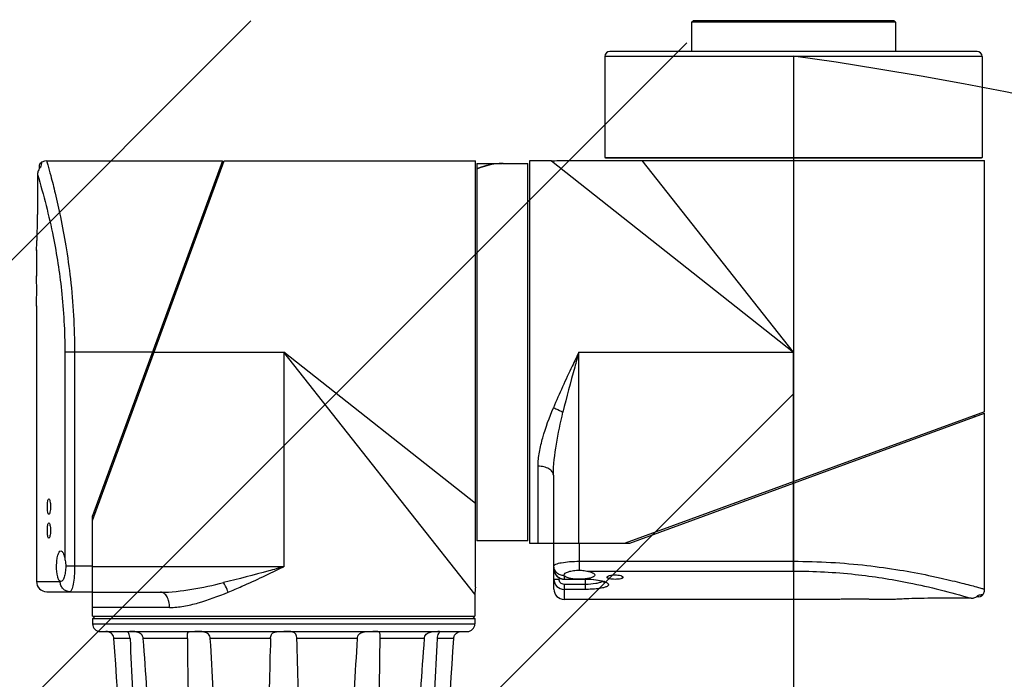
# Model space of a CAD drawing. Header units: millimetres. Extents: x 28 to 5852, y 59 to 4130.
# Tile 14 of 29: x 1646 to 1839, y 2036 to 2165. Entities that reach past the tile are written whole.
import ezdxf

# ---------------------------------------------------------------- set-up
doc = ezdxf.new("R2010")
doc.units = ezdxf.units.MM
for name, color, linetype in [('ARM2_ABL165', 7, 'Continuous'), ('COVER_S_PBL155', 7, 'Continuous'), ('COVER_S_PBL163', 7, 'Continuous'), ('FLANGE_E_PBL167', 7, 'Continuous'), ('FLANGE_J5_PBL166', 7, 'Continuous'), ('HOLDER_S_PBL164', 7, 'Continuous'), ('HOLDER_S_PBL176', 7, 'Continuous'), ('MODULE_S_ABL154', 7, 'Continuous'), ('MODULE_S_ABL162', 7, 'Continuous'), ('new_view_15_VBL148', 7, 'Continuous'), ('RING_S_PBL183', 7, 'Continuous')]:
    doc.layers.add(name, color=color, linetype=linetype)

# ---------------------------------------------------------------- blocks, each defined once
blk = doc.blocks.new('COVER_S_PBL155', base_point=(658.51, 1603.25))
at = {"layer": 'COVER_S_PBL155', "color": 7}
for p, q in [((640.76, 1644.36), (640.76, 1643.88)), ((642.26, 1645.49), (676.76, 1645.49)), ((676.76, 1645.5), (651.26, 1575.89)), ((640.46, 1642.82), (640.46, 1634.99)), ((640.26, 1628.03), (640.26, 1627.99)), ((640.26, 1627.99), (640.26, 1622.99)), ((640.26, 1622.99), (640.26, 1622.9)), ((640.26, 1617.09), (640.26, 1616.99)), ((640.26, 1617.09), (640.26, 1616.99)), ((640.26, 1616.99), (640.26, 1562.99)), ((651.26, 1564.49), (651.26, 1575.89)), ((645.03, 1562.99), (644.97, 1563)), ((642.26, 1560.99), (651.26, 1560.99))]:
    blk.add_line(p, q, dxfattribs=at)
at = {"layer": 'COVER_S_PBL155', "color": 2}
for p, q in [((645.82, 1607.99), (645.82, 1567.49)), ((663.02, 1607.99), (645.82, 1607.99)), ((647.73, 1607.99), (647.73, 1565.99)), ((651.26, 1565.99), (645.99, 1565.99)), ((640.26, 1562.99), (644.9, 1562.99))]:
    blk.add_line(p, q, dxfattribs=at)
at = {"layer": 'COVER_S_PBL155', "color": 7}
for points in [[(641.26, 1645.23), (641.15, 1645.15), (640.94, 1644.94), (640.81, 1644.66), (640.76, 1644.36)], [(642.26, 1645.49), (641.85, 1645.45), (641.31, 1645.26), (641.26, 1645.23)]]:
    blk.add_lwpolyline(points, dxfattribs=at)
for centre, radius, start, end in [((642.45, 1642.86), 1.98, 134.2954, 137.9221), ((520.26, 1619.99), 120.04, 0.0002, 1.4323), ((642.26, 1562.99), 2, 180, 270)]:
    blk.add_arc(centre, radius, start, end, dxfattribs=at)
at = {"layer": 'COVER_S_PBL155', "color": 2}
for centre, radius, start, end in [((644.9, 1563.24), 0.248, 270.0743, 275.0645), ((646.96, 1562.99), 2.06, 180.0001, 180.4701)]:
    blk.add_arc(centre, radius, start, end, dxfattribs=at)
at = {"layer": 'COVER_S_PBL155', "color": 7}
for points in [[(640.99, 1644.19), (640.83, 1644.01), (640.7, 1643.81), (640.61, 1643.59)], [(640.61, 1643.59), (640.52, 1643.35), (640.46, 1643.08), (640.46, 1642.82)]]:
    blk.add_open_spline(points, degree=3, dxfattribs=at)
at = {"layer": 'COVER_S_PBL155', "color": 2}
for points, knots in [([(641.26, 1645.23), (641.26, 1645.22), (641.26, 1645.2), (641.24, 1645.16), (641.23, 1645.09), (641.21, 1644.99), (641.18, 1644.86), (641.14, 1644.62), (641.1, 1644.42), (641.07, 1644.28)], [0, 0, 0, 0, 0.015535, 0.060115, 0.134208, 0.239266, 0.376721, 0.547586, 1, 1, 1, 1]), ([(642.26, 1645.49), (642.33, 1645.25), (642.59, 1644.29), (643.18, 1642.19), (644.03, 1638.77), (645.06, 1634.19), (646.09, 1628.61), (647.32, 1619.79), (647.73, 1612.8), (647.73, 1607.99)], [0, 0, 0, 0, 0.019885, 0.07841, 0.172471, 0.297679, 0.448936, 0.620664, 1, 1, 1, 1]), ([(640.46, 1642.82), (641.67, 1638.81), (643.58, 1631.3), (645.4, 1619.64), (645.82, 1612.04), (645.82, 1607.99)], [0, 0, 0, 0, 0.355025, 0.6571, 1, 1, 1, 1]), ([(647.73, 1565.99), (647.73, 1565.35), (647.68, 1564.16), (647.51, 1562.62), (647.27, 1561.6), (647.04, 1561.12), (646.89, 1560.99), (646.82, 1560.99)], [0, 0, 0, 0, 0.370978, 0.685645, 0.900141, 0.962847, 1, 1, 1, 1]), ([(646.82, 1560.99), (646.57, 1560.99), (646.07, 1561.1), (645.43, 1561.54), (645.01, 1562.2), (644.9, 1562.72), (644.9, 1562.98)], [0, 0, 0, 0, 0.245447, 0.493519, 0.745386, 1, 1, 1, 1])]:
    blk.add_open_spline(points, degree=3, knots=knots, dxfattribs=at)
at = {"layer": 'COVER_S_PBL155', "color": 7}
for points, knots in [([(640.26, 1627.99), (640.24, 1627.82), (640.31, 1628.76), (640.32, 1629.17), (640.39, 1630.58), (640.44, 1632.42), (640.46, 1634.1), (640.46, 1634.99)], [0, 0, 0, 0, 0.076215, 0.168696, 0.293087, 0.617447, 1, 1, 1, 1]), ([(640.26, 1616.99), (640.27, 1617.07), (640.26, 1617.36), (640.29, 1617.98), (640.29, 1618.9), (640.3, 1619.61), (640.3, 1619.99)], [0, 0, 0, 0, 0.076144, 0.29291, 0.617307, 1, 1, 1, 1]), ([(642.39, 1577.69), (642.39, 1577.89), (642.4, 1578.24), (642.46, 1578.72), (642.52, 1579.02), (642.63, 1579.19), (642.68, 1579.19)], [0, 0, 0, 0, 0.369755, 0.68321, 0.897619, 1, 1, 1, 1]), ([(642.68, 1579.19), (642.74, 1579.19), (642.85, 1579.02), (642.92, 1578.72), (642.99, 1578.24), (643, 1577.89), (643, 1577.69)], [0, 0, 0, 0, 0.103383, 0.31819, 0.631085, 1, 1, 1, 1]), ([(642.68, 1576.19), (642.63, 1576.19), (642.52, 1576.37), (642.46, 1576.67), (642.4, 1577.15), (642.39, 1577.5), (642.39, 1577.69)], [0, 0, 0, 0, 0.102382, 0.31679, 0.630245, 1, 1, 1, 1]), ([(643, 1577.69), (643, 1577.5), (642.99, 1577.15), (642.92, 1576.67), (642.85, 1576.37), (642.74, 1576.19), (642.68, 1576.19)], [0, 0, 0, 0, 0.368913, 0.681808, 0.896616, 1, 1, 1, 1]), ([(642.39, 1572.99), (642.39, 1573.19), (642.4, 1573.54), (642.46, 1574.02), (642.52, 1574.32), (642.63, 1574.49), (642.68, 1574.49)], [0, 0, 0, 0, 0.369755, 0.68321, 0.897619, 1, 1, 1, 1]), ([(642.68, 1574.49), (642.74, 1574.49), (642.85, 1574.32), (642.92, 1574.02), (642.99, 1573.54), (643, 1573.19), (643, 1572.99)], [0, 0, 0, 0, 0.103383, 0.31819, 0.631085, 1, 1, 1, 1]), ([(642.68, 1571.49), (642.63, 1571.49), (642.52, 1571.67), (642.46, 1571.97), (642.4, 1572.45), (642.39, 1572.8), (642.39, 1572.99)], [0, 0, 0, 0, 0.102382, 0.31679, 0.630245, 1, 1, 1, 1]), ([(643, 1572.99), (643, 1572.8), (642.99, 1572.45), (642.92, 1571.97), (642.85, 1571.67), (642.74, 1571.49), (642.68, 1571.49)], [0, 0, 0, 0, 0.368913, 0.681808, 0.896616, 1, 1, 1, 1]), ([(644.2, 1565.99), (644.2, 1566.38), (644.24, 1567.11), (644.37, 1567.95), (644.55, 1568.48), (644.7, 1568.8), (644.9, 1568.99), (645.03, 1568.99)], [0, 0, 0, 0, 0.360277, 0.66585, 0.785509, 0.879751, 1, 1, 1, 1]), ([(645.03, 1568.99), (645.23, 1568.99), (645.5, 1568.61), (645.69, 1568.09), (645.78, 1567.7), (645.82, 1567.49)], [0, 0, 0, 0, 0.338756, 0.6312, 1, 1, 1, 1]), ([(645.82, 1567.49), (645.84, 1567.37), (645.93, 1566.88), (645.99, 1566.38), (645.99, 1565.99)], [0, 0, 0, 0, 0.235411, 1, 1, 1, 1]), ([(644.97, 1563), (644.83, 1563.04), (644.58, 1563.36), (644.28, 1564.36), (644.2, 1565.3), (644.2, 1565.99)], [0, 0, 0, 0, 0.129193, 0.348262, 1, 1, 1, 1]), ([(645.99, 1565.99), (645.99, 1565.6), (645.94, 1564.88), (645.77, 1564.04), (645.56, 1563.5), (645.38, 1563.19), (645.17, 1562.99), (645.03, 1562.99)], [0, 0, 0, 0, 0.356905, 0.660298, 0.780317, 0.876063, 1, 1, 1, 1])]:
    blk.add_open_spline(points, degree=3, knots=knots, dxfattribs=at)
at = {"layer": 'COVER_S_PBL155', "color": 2}
blk.add_open_spline([(644.97, 1563), (644.95, 1563), (644.94, 1563), (644.92, 1563)], degree=3, dxfattribs=at)
blk = doc.blocks.new('HOLDER_S_PBL176', base_point=(688.81, 1600.84))
at = {"layer": 'HOLDER_S_PBL176', "color": 7}
for p, q in [((651.26, 1574.99), (677.06, 1645.49)), ((677.06, 1645.49), (726.36, 1645.49)), ((726.36, 1561.91), (726.36, 1645.49)), ((676.03, 1643.49), (676.33, 1643.49)), ((651.26, 1556.19), (651.26, 1574.99)), ((651.26, 1560.89), (664.59, 1560.89)), ((726.26, 1560.49), (726.26, 1556.19)), ((651.26, 1556.19), (726.26, 1556.19))]:
    blk.add_line(p, q, dxfattribs=at)
at = {"layer": 'HOLDER_S_PBL176', "color": 2}
for p, q in [((663.02, 1607.99), (688.76, 1607.99)), ((688.76, 1607.99), (688.76, 1565.89)), ((726.26, 1560.49), (688.76, 1607.99)), ((726.36, 1578.31), (688.76, 1607.99)), ((688.76, 1565.89), (651.26, 1565.89)), ((666.38, 1557.89), (651.26, 1557.9))]:
    blk.add_line(p, q, dxfattribs=at)
at = {"layer": 'HOLDER_S_PBL176', "color": 7}
blk.add_arc((736.27, 1560.49), 10.01, 171.8955, 179.9942, dxfattribs=at)
at = {"layer": 'HOLDER_S_PBL176', "color": 2}
for points, knots in [([(688.76, 1565.89), (687.78, 1565.62), (683.86, 1564.53), (679.93, 1563.47), (676.97, 1562.77)], [0, 0, 0, 0, 0.251279, 1, 1, 1, 1]), ([(677.84, 1560.89), (678.75, 1561.27), (682.43, 1562.85), (686.04, 1564.59), (688.76, 1565.89)], [0, 0, 0, 0, 0.245874, 1, 1, 1, 1]), ([(664.59, 1560.89), (666.64, 1560.89), (670.81, 1561.4), (674.89, 1562.28), (676.97, 1562.77)], [0, 0, 0, 0, 0.489936, 1, 1, 1, 1]), ([(677.84, 1560.89), (677.78, 1561.07), (677.54, 1561.71), (677.24, 1562.34), (676.97, 1562.77)], [0, 0, 0, 0, 0.263076, 1, 1, 1, 1]), ([(666.38, 1557.89), (666.38, 1558.28), (666.3, 1559.02), (665.94, 1559.99), (665.37, 1560.69), (664.83, 1560.89), (664.59, 1560.89)], [0, 0, 0, 0, 0.304409, 0.580241, 0.809815, 1, 1, 1, 1]), ([(666.38, 1557.89), (667.3, 1557.89), (669.2, 1558.1), (673.06, 1559.03), (675.92, 1560.11), (677.84, 1560.89)], [0, 0, 0, 0, 0.231676, 0.477405, 1, 1, 1, 1])]:
    blk.add_open_spline(points, degree=3, knots=knots, dxfattribs=at)
blk = doc.blocks.new('MODULE_S_ABL154', base_point=(683.31, 1600.85))
at = {"layer": 'COVER_S_PBL155'}
blk.add_blockref('COVER_S_PBL155', (658.51, 1603.25), dxfattribs=at)
at = {"layer": 'HOLDER_S_PBL176'}
blk.add_blockref('HOLDER_S_PBL176', (688.81, 1600.84), dxfattribs=at)
blk = doc.blocks.new('COVER_S_PBL163', base_point=(784.02, 1577.75))
at = {"layer": 'COVER_S_PBL163', "color": 7}
for p, q in [((756.66, 1570.49), (826.26, 1596)), ((826.26, 1561.49), (826.26, 1595.99)), ((741.76, 1561.49), (741.76, 1570.49)), ((745.26, 1570.49), (756.66, 1570.49)), ((743.77, 1564.2), (743.76, 1564.27)), ((743.76, 1563.44), (747.96, 1563.44)), ((797.76, 1559.49), (743.76, 1559.49)), ((797.76, 1559.49), (797.86, 1559.5)), ((803.66, 1559.5), (803.76, 1559.49)), ((803.67, 1559.5), (803.76, 1559.49)), ((808.76, 1559.49), (803.76, 1559.49)), ((808.76, 1559.49), (808.8, 1559.5)), ((823.59, 1559.7), (815.76, 1559.7)), ((825.13, 1559.99), (824.64, 1559.99))]:
    blk.add_line(p, q, dxfattribs=at)
at = {"layer": 'COVER_S_PBL163', "color": 2}
for p, q in [((788.76, 1565.05), (788.76, 1582.26)), ((746.76, 1565.23), (746.76, 1570.49)), ((746.76, 1566.96), (788.76, 1566.96)), ((748.25, 1565.05), (788.76, 1565.05)), ((741.76, 1563.45), (742.76, 1563.45)), ((742.76, 1563.73), (742.76, 1563.45)), ((743.76, 1564.14), (743.76, 1563.44)), ((743.76, 1563.48), (745.81, 1563.48)), ((747.71, 1563.48), (747.96, 1563.48)), ((747.96, 1561.45), (747.96, 1563.48)), ((743.76, 1562.43), (743.76, 1559.49)), ((747.96, 1562.43), (743.76, 1562.43)), ((747.96, 1561.45), (743.76, 1561.45))]:
    blk.add_line(p, q, dxfattribs=at)
at = {"layer": 'COVER_S_PBL163', "color": 7}
for points in [[(741.76, 1565.48), (741.78, 1565.17), (741.92, 1564.67), (742.18, 1564.23), (742.55, 1563.86), (742.99, 1563.6), (743.47, 1563.47), (743.76, 1563.44)], [(747.96, 1563.44), (748.69, 1563.43), (749.6, 1563.36), (750.4, 1563.24), (751.01, 1563.1), (751.4, 1562.98), (751.6, 1562.89), (751.63, 1562.87)], [(825.99, 1560.49), (826.02, 1560.55), (826.22, 1561.08), (826.26, 1561.49)], [(825.13, 1559.99), (825.43, 1560.04), (825.7, 1560.18), (825.92, 1560.39), (825.99, 1560.49)]]:
    blk.add_lwpolyline(points, dxfattribs=at)
at = {"layer": 'COVER_S_PBL163', "color": 2}
for centre, radius, start, end in [((743.76, 1565.48), 2, 179.9825, 269.9761), ((743.76, 1563.45), 2, 179.9957, 269.9925), ((743.76, 1566.19), 2.06, 269.5475, 269.9999), ((750.2, 1558.91), 4.33, 69.8881, 70.7773)]:
    blk.add_arc(centre, radius, start, end, dxfattribs=at)
at = {"layer": 'COVER_S_PBL163', "color": 7}
for centre, radius, start, end in [((743.76, 1561.49), 2, 180, 270), ((800.76, 1439.49), 120.04, 90.0002, 91.4323), ((823.63, 1561.69), 1.98, 312.078, 315.7043)]:
    blk.add_arc(centre, radius, start, end, dxfattribs=at)
at = {"layer": 'COVER_S_PBL163', "color": 2}
for points, knots in [([(741.76, 1566.06), (741.76, 1566.12), (741.88, 1566.28), (742.37, 1566.51), (743.38, 1566.74), (744.93, 1566.92), (746.12, 1566.96), (746.76, 1566.96)], [0, 0, 0, 0, 0.037151, 0.09985, 0.314351, 0.629026, 1, 1, 1, 1]), ([(788.76, 1566.96), (791.21, 1566.96), (796.02, 1566.82), (802.98, 1566.22), (809.37, 1565.33), (814.22, 1564.43), (817.65, 1563.69), (819.82, 1563.19), (821.71, 1562.72), (823.27, 1562.32), (824.53, 1561.98), (825.31, 1561.76), (825.85, 1561.61), (825.99, 1561.57), (826.32, 1561.47), (826.26, 1561.49)], [0, 0, 0, 0, 0.193425, 0.379421, 0.551117, 0.702351, 0.768536, 0.827548, 0.878764, 0.9216, 0.955533, 0.980118, 0.988792, 0.995012, 1, 1, 1, 1]), ([(743.74, 1564.14), (743.49, 1564.14), (742.97, 1564.24), (742.31, 1564.67), (741.86, 1565.3), (741.76, 1565.81), (741.76, 1566.06)], [0, 0, 0, 0, 0.254544, 0.506373, 0.754489, 1, 1, 1, 1]), ([(788.76, 1565.05), (792.8, 1565.05), (800.41, 1564.63), (812.06, 1562.81), (819.58, 1560.9), (823.59, 1559.7)], [0, 0, 0, 0, 0.3429, 0.644974, 1, 1, 1, 1]), ([(743.76, 1562.43), (743.5, 1562.43), (742.97, 1562.66), (742.76, 1563.19), (742.76, 1563.45)], [0, 0, 0, 0, 0.499592, 1, 1, 1, 1]), ([(747.96, 1563.48), (748.65, 1563.48), (749.89, 1563.4), (751.11, 1563.17), (751.62, 1562.99)], [0, 0, 0, 0, 0.560724, 1, 1, 1, 1]), ([(751.26, 1563.03), (751.12, 1562.91), (750.7, 1562.74), (749.59, 1562.49), (748.64, 1562.43), (747.96, 1562.43)], [0, 0, 0, 0, 0.163766, 0.396179, 1, 1, 1, 1]), ([(751.69, 1562.97), (751.87, 1562.9), (752.12, 1562.79), (752.37, 1562.59), (752.46, 1562.44), (752.46, 1562.29), (752.36, 1562.15), (752.19, 1562.03), (751.94, 1561.91), (751.63, 1561.81), (751.08, 1561.68), (750.26, 1561.56), (749.16, 1561.47), (748.37, 1561.45), (747.96, 1561.45)], [0, 0, 0, 0, 0.103332, 0.139101, 0.166272, 0.189678, 0.21663, 0.252267, 0.29861, 0.356127, 0.424582, 0.59087, 0.787364, 1, 1, 1, 1]), ([(825.04, 1560.31), (825.18, 1560.34), (825.38, 1560.37), (825.62, 1560.42), (825.76, 1560.45), (825.85, 1560.46), (825.93, 1560.49), (825.96, 1560.48), (825.99, 1560.5), (825.99, 1560.49)], [0, 0, 0, 0, 0.452428, 0.622623, 0.76004, 0.866147, 0.941344, 0.985823, 1, 1, 1, 1])]:
    blk.add_open_spline(points, degree=3, knots=knots, dxfattribs=at)
at = {"layer": 'COVER_S_PBL163', "color": 7}
for points, knots in [([(743.76, 1564.27), (743.76, 1564.4), (743.95, 1564.61), (744.27, 1564.79), (744.8, 1565), (745.64, 1565.18), (746.37, 1565.23), (746.76, 1565.23)], [0, 0, 0, 0, 0.123919, 0.219665, 0.339694, 0.64311, 1, 1, 1, 1]), ([(746.76, 1565.23), (746.89, 1565.23), (747.39, 1565.21), (747.89, 1565.12), (748.25, 1565.05)], [0, 0, 0, 0, 0.260756, 1, 1, 1, 1]), ([(748.25, 1565.05), (748.47, 1565.02), (748.85, 1564.92), (749.37, 1564.73), (749.76, 1564.46), (749.76, 1564.27)], [0, 0, 0, 0, 0.368796, 0.661229, 1, 1, 1, 1]), ([(745.81, 1563.48), (745.32, 1563.52), (744.68, 1563.62), (743.99, 1563.9), (743.79, 1564.1), (743.77, 1564.2)], [0, 0, 0, 0, 0.650706, 0.86335, 1, 1, 1, 1]), ([(746.76, 1563.45), (746.52, 1563.45), (746.2, 1563.45), (745.88, 1563.47), (745.81, 1563.48)], [0, 0, 0, 0, 0.755742, 1, 1, 1, 1]), ([(747.71, 1563.48), (747.64, 1563.47), (747.32, 1563.45), (747, 1563.45), (746.76, 1563.45)], [0, 0, 0, 0, 0.244258, 1, 1, 1, 1]), ([(749.76, 1564.27), (749.76, 1564.17), (749.65, 1564.01), (749.43, 1563.87), (749.08, 1563.71), (748.5, 1563.57), (747.99, 1563.5), (747.71, 1563.48)], [0, 0, 0, 0, 0.128667, 0.220665, 0.335399, 0.631183, 1, 1, 1, 1]), ([(752.19, 1563.84), (752.19, 1563.91), (752.35, 1564.06), (752.87, 1564.23), (753.38, 1564.29), (753.76, 1564.29)], [0, 0, 0, 0, 0.119084, 0.333763, 1, 1, 1, 1]), ([(753.76, 1563.42), (753.38, 1563.42), (752.94, 1563.44), (752.46, 1563.6), (752.29, 1563.67), (752.19, 1563.77), (752.19, 1563.84)], [0, 0, 0, 0, 0.6676, 0.787748, 0.882103, 1, 1, 1, 1]), ([(753.76, 1564.29), (754.14, 1564.29), (754.65, 1564.23), (755.17, 1564.06), (755.33, 1563.91), (755.33, 1563.84)], [0, 0, 0, 0, 0.666244, 0.880911, 1, 1, 1, 1]), ([(755.33, 1563.84), (755.33, 1563.77), (755.22, 1563.67), (755.06, 1563.6), (754.58, 1563.44), (754.14, 1563.42), (753.76, 1563.42)], [0, 0, 0, 0, 0.117889, 0.212245, 0.3324, 1, 1, 1, 1]), ([(803.76, 1559.49), (803.68, 1559.5), (803.39, 1559.5), (802.77, 1559.52), (801.85, 1559.53), (801.14, 1559.53), (800.76, 1559.53)], [0, 0, 0, 0, 0.076144, 0.29291, 0.617307, 1, 1, 1, 1]), ([(815.76, 1559.7), (814.87, 1559.7), (813.22, 1559.68), (811.06, 1559.62), (809.62, 1559.54), (808.94, 1559.51), (808.76, 1559.49)], [0, 0, 0, 0, 0.382551, 0.706911, 0.923785, 1, 1, 1, 1])]:
    blk.add_open_spline(points, degree=3, knots=knots, dxfattribs=at)
at = {"layer": 'COVER_S_PBL163', "color": 2}
blk.add_open_spline([(743.76, 1564.14), (743.76, 1564.16), (743.76, 1564.18), (743.77, 1564.2)], degree=3, dxfattribs=at)
at = {"layer": 'COVER_S_PBL163', "color": 7}
for points in [[(823.59, 1559.7), (823.85, 1559.7), (824.11, 1559.75), (824.35, 1559.85)], [(824.35, 1559.85), (824.57, 1559.94), (824.78, 1560.06), (824.95, 1560.22)]]:
    blk.add_open_spline(points, degree=3, dxfattribs=at)
blk = doc.blocks.new('HOLDER_S_PBL164', base_point=(781.61, 1608.04))
at = {"layer": 'HOLDER_S_PBL164', "color": 7}
for p, q in [((736.96, 1645.49), (736.96, 1570.49)), ((741.26, 1645.49), (736.96, 1645.49)), ((742.67, 1645.59), (826.26, 1645.59)), ((826.26, 1596.29), (826.26, 1645.59)), ((826.26, 1596.29), (755.76, 1570.49)), ((824.26, 1595.26), (824.26, 1595.56)), ((741.66, 1583.83), (741.66, 1570.49)), ((736.96, 1570.49), (755.76, 1570.49))]:
    blk.add_line(p, q, dxfattribs=at)
at = {"layer": 'HOLDER_S_PBL164', "color": 2}
for p, q in [((741.26, 1645.49), (788.76, 1607.99)), ((788.76, 1607.99), (759.08, 1645.59)), ((746.66, 1570.49), (746.66, 1607.99)), ((746.66, 1607.99), (788.76, 1607.99)), ((788.76, 1582.26), (788.76, 1607.99)), ((738.66, 1570.49), (738.66, 1585.62))]:
    blk.add_line(p, q, dxfattribs=at)
at = {"layer": 'HOLDER_S_PBL164', "color": 7}
blk.add_arc((741.26, 1655.51), 10.01, 270.0058, 278.1045, dxfattribs=at)
at = {"layer": 'HOLDER_S_PBL164', "color": 2}
for points, knots in [([(746.66, 1607.99), (746.22, 1607.08), (744.49, 1603.47), (742.8, 1599.84), (741.66, 1597.08)], [0, 0, 0, 0, 0.252891, 1, 1, 1, 1]), ([(746.66, 1607.99), (746.39, 1607.01), (745.3, 1603.09), (744.24, 1599.16), (743.53, 1596.2)], [0, 0, 0, 0, 0.251281, 1, 1, 1, 1]), ([(738.66, 1585.62), (738.66, 1586.54), (738.87, 1588.43), (739.8, 1592.29), (740.87, 1595.16), (741.66, 1597.08)], [0, 0, 0, 0, 0.231628, 0.477363, 1, 1, 1, 1]), ([(741.66, 1597.08), (741.83, 1597.02), (742.48, 1596.77), (743.1, 1596.47), (743.53, 1596.2)], [0, 0, 0, 0, 0.263071, 1, 1, 1, 1]), ([(741.66, 1583.83), (741.66, 1585.88), (742.16, 1590.05), (743.04, 1594.13), (743.53, 1596.2)], [0, 0, 0, 0, 0.489992, 1, 1, 1, 1]), ([(741.66, 1583.83), (741.66, 1584.07), (741.46, 1584.6), (740.75, 1585.17), (739.78, 1585.54), (739.05, 1585.62), (738.66, 1585.62)], [0, 0, 0, 0, 0.19013, 0.419649, 0.695512, 1, 1, 1, 1])]:
    blk.add_open_spline(points, degree=3, knots=knots, dxfattribs=at)
blk = doc.blocks.new('MODULE_S_ABL162', base_point=(781.62, 1602.54))
at = {"layer": 'COVER_S_PBL163'}
blk.add_blockref('COVER_S_PBL163', (784.02, 1577.75), dxfattribs=at)
at = {"layer": 'HOLDER_S_PBL164'}
blk.add_blockref('HOLDER_S_PBL164', (781.61, 1608.04), dxfattribs=at)
blk = doc.blocks.new('FLANGE_J5_PBL166', base_point=(688.76, 1533.69))
at = {"layer": 'FLANGE_J5_PBL166', "color": 7}
for p, q in [((651.76, 1556.19), (651.26, 1555.69)), ((651.26, 1555.69), (651.26, 1554.69)), ((726.26, 1555.69), (651.26, 1555.69)), ((725.76, 1556.19), (726.26, 1555.69)), ((726.26, 1555.69), (726.26, 1554.69)), ((652.76, 1553.19), (724.76, 1553.19)), ((658.15, 1511.49), (660.97, 1511.49)), ((663.52, 1511.49), (671.25, 1511.49)), ((675.66, 1511.43), (675.66, 1511.49)), ((675.66, 1511.49), (686.21, 1511.49)), ((691.31, 1511.49), (701.86, 1511.49)), ((701.86, 1511.49), (701.86, 1511.43)), ((706.27, 1511.49), (714, 1511.49)), ((716.55, 1511.49), (719.37, 1511.49))]:
    blk.add_line(p, q, dxfattribs=at)
at = {"layer": 'FLANGE_J5_PBL166', "color": 2}
for p, q in [((651.26, 1554.69), (726.26, 1554.69)), ((658.62, 1551.79), (655.45, 1551.79)), ((669.86, 1551.79), (661.21, 1551.79)), ((686.17, 1551.79), (674.35, 1551.79)), ((703.17, 1551.79), (691.35, 1551.79)), ((716.31, 1551.79), (707.66, 1551.79)), ((722.07, 1551.79), (718.9, 1551.79))]:
    blk.add_line(p, q, dxfattribs=at)
at = {"layer": 'FLANGE_J5_PBL166', "color": 7}
for centre, radius, start, end in [((652.76, 1554.69), 1.5, 180, 270), ((724.76, 1554.69), 1.5, 270, 360), ((-6575.34, 1048.55), 7248.28, 3.661962, 3.981237), ((1231.21, 1533.37), 545.35, 178.0641, 180.0746), ((146.55, 1533.38), 545.11, 359.925, 1.9364), ((7952.86, 1048.55), 7248.28, 176.018763, 176.338038), ((1294.2, 1532.21), 608.34, 179.9572, 181.95124), ((83.06, 1532.21), 608.6, 358.04918, 0.04235), ((601.11, 1452.96), 81.73, 45.4394, 45.7393), ((670.79, 1522.95), 15.09, 229.407, 231.1859), ((675.89, 1516.12), 6.56, 224.8983, 228.719), ((688.78, 1512.93), 2.95, 209.187, 216.1048), ((688.74, 1512.93), 2.95, 323.8947, 330.8129), ((703.91, 1511.43), 2.05, 179.9978, 181.0804), ((703.77, 1511.43), 1.91, 181.0238, 186.9887), ((701.63, 1516.12), 6.56, 311.2806, 315.1015), ((706.73, 1522.95), 15.09, 308.8139, 310.5929), ((776.41, 1452.96), 81.73, 134.2608, 134.5607)]:
    blk.add_arc(centre, radius, start, end, dxfattribs=at)
for points, knots in [([(655.45, 1551.79), (655.43, 1552.1), (655.24, 1552.55), (654.82, 1552.92), (654.51, 1553.08), (654.27, 1553.15), (654.12, 1553.18), (654.03, 1553.19), (653.96, 1553.19), (653.9, 1553.19), (653.88, 1553.2), (653.86, 1553.19), (653.86, 1553.19)], [0, 0, 0, 0, 0.398478, 0.576573, 0.726732, 0.845114, 0.892037, 0.930654, 0.960867, 0.982562, 0.995633, 1, 1, 1, 1]), ([(658.15, 1553.15), (658.15, 1553.19), (658.34, 1553.2), (658.44, 1553.19), (658.54, 1553.19)], [0, 0, 0, 0, 0.269402, 1, 1, 1, 1]), ([(658.62, 1551.79), (658.61, 1551.98), (658.56, 1552.32), (658.38, 1552.74), (658.25, 1552.99), (658.15, 1553.11), (658.15, 1553.15)], [0, 0, 0, 0, 0.388948, 0.707111, 0.910969, 1, 1, 1, 1]), ([(661.21, 1551.79), (661.2, 1551.95), (661.11, 1552.27), (660.72, 1552.79), (660.01, 1553.12), (659.22, 1553.2), (658.74, 1553.19), (658.54, 1553.19)], [0, 0, 0, 0, 0.14437, 0.288763, 0.568855, 0.815868, 1, 1, 1, 1]), ([(669.86, 1552.33), (669.86, 1552.44), (669.86, 1552.63), (669.9, 1552.88), (670.01, 1553.06), (670.19, 1553.15), (670.41, 1553.18), (670.79, 1553.2), (671.09, 1553.19), (671.31, 1553.19)], [0, 0, 0, 0, 0.156828, 0.27468, 0.364256, 0.45244, 0.558175, 0.685852, 1, 1, 1, 1]), ([(674.35, 1551.79), (674.33, 1552.1), (674.08, 1552.74), (673.16, 1553.14), (672.23, 1553.2), (671.61, 1553.19), (671.31, 1553.19)], [0, 0, 0, 0, 0.249101, 0.497694, 0.756772, 1, 1, 1, 1]), ([(686.17, 1551.79), (686.18, 1551.94), (686.2, 1552.21), (686.32, 1552.58), (686.53, 1552.87), (686.83, 1553.05), (687.18, 1553.14), (687.7, 1553.19), (688.11, 1553.19), (688.39, 1553.19)], [0, 0, 0, 0, 0.139292, 0.265157, 0.376781, 0.484878, 0.600088, 0.725541, 1, 1, 1, 1]), ([(691.35, 1551.79), (691.34, 1551.95), (691.31, 1552.24), (691.17, 1552.64), (690.91, 1552.94), (690.56, 1553.09), (690.16, 1553.17), (689.57, 1553.2), (689.11, 1553.19), (688.79, 1553.19)], [0, 0, 0, 0, 0.137016, 0.258961, 0.367147, 0.475489, 0.593675, 0.722527, 1, 1, 1, 1]), ([(703.17, 1551.79), (703.19, 1552.1), (703.44, 1552.74), (704.36, 1553.14), (705.29, 1553.2), (705.91, 1553.19), (706.21, 1553.19)], [0, 0, 0, 0, 0.249101, 0.497694, 0.756772, 1, 1, 1, 1]), ([(707.66, 1552.33), (707.66, 1552.44), (707.66, 1552.63), (707.62, 1552.88), (707.51, 1553.06), (707.33, 1553.15), (707.11, 1553.18), (706.73, 1553.2), (706.43, 1553.19), (706.21, 1553.19)], [0, 0, 0, 0, 0.156828, 0.27468, 0.364256, 0.45244, 0.558175, 0.685852, 1, 1, 1, 1]), ([(716.31, 1551.79), (716.32, 1551.95), (716.41, 1552.27), (716.8, 1552.79), (717.51, 1553.12), (718.3, 1553.2), (718.78, 1553.19), (718.98, 1553.19)], [0, 0, 0, 0, 0.14437, 0.288763, 0.568855, 0.815868, 1, 1, 1, 1]), ([(718.9, 1551.79), (718.91, 1551.98), (718.96, 1552.32), (719.14, 1552.74), (719.27, 1552.99), (719.37, 1553.11), (719.37, 1553.15)], [0, 0, 0, 0, 0.388948, 0.707111, 0.910969, 1, 1, 1, 1]), ([(719.37, 1553.15), (719.37, 1553.19), (719.18, 1553.2), (719.08, 1553.19), (718.98, 1553.19)], [0, 0, 0, 0, 0.269402, 1, 1, 1, 1]), ([(722.07, 1551.79), (722.09, 1552.09), (722.31, 1552.64), (722.96, 1553.1), (723.44, 1553.19), (723.66, 1553.19)], [0, 0, 0, 0, 0.390869, 0.713984, 1, 1, 1, 1]), ([(658.62, 1551.79), (658.91, 1545.08), (659.62, 1531.64), (660.48, 1518.21), (660.97, 1511.49)], [0, 0, 0, 0, 0.499756, 1, 1, 1, 1]), ([(663.52, 1511.49), (663.27, 1518.21), (662.61, 1531.66), (661.73, 1545.08), (661.21, 1551.79)], [0, 0, 0, 0, 0.499771, 1, 1, 1, 1]), ([(669.86, 1551.79), (669.86, 1551.84), (669.86, 1552.02), (669.86, 1552.2), (669.86, 1552.33)], [0, 0, 0, 0, 0.261025, 1, 1, 1, 1]), ([(669.86, 1551.79), (669.89, 1545.08), (670.2, 1531.64), (670.83, 1518.21), (671.25, 1511.49)], [0, 0, 0, 0, 0.499728, 1, 1, 1, 1]), ([(675.66, 1511.49), (675.65, 1518.21), (675.39, 1531.65), (674.79, 1545.09), (674.35, 1551.79)], [0, 0, 0, 0, 0.499798, 1, 1, 1, 1]), ([(703.17, 1551.79), (702.73, 1545.09), (702.13, 1531.65), (701.87, 1518.21), (701.86, 1511.49)], [0, 0, 0, 0, 0.500202, 1, 1, 1, 1]), ([(706.27, 1511.49), (706.69, 1518.21), (707.31, 1531.64), (707.63, 1545.08), (707.66, 1551.79)], [0, 0, 0, 0, 0.500272, 1, 1, 1, 1]), ([(707.66, 1551.79), (707.66, 1551.84), (707.66, 1552.02), (707.66, 1552.2), (707.66, 1552.33)], [0, 0, 0, 0, 0.261025, 1, 1, 1, 1]), ([(716.31, 1551.79), (715.79, 1545.08), (714.91, 1531.66), (714.25, 1518.21), (714, 1511.49)], [0, 0, 0, 0, 0.500229, 1, 1, 1, 1]), ([(716.55, 1511.49), (717.04, 1518.21), (717.9, 1531.64), (718.61, 1545.08), (718.9, 1551.79)], [0, 0, 0, 0, 0.500244, 1, 1, 1, 1])]:
    blk.add_open_spline(points, degree=3, knots=knots, dxfattribs=at)
for points in [[(663.69, 1511.19), (663.64, 1511.3), (663.58, 1511.4), (663.52, 1511.49)], [(675.65, 1511.19), (675.66, 1511.27), (675.66, 1511.35), (675.66, 1511.43)], [(714, 1511.49), (713.94, 1511.4), (713.88, 1511.3), (713.83, 1511.19)]]:
    blk.add_open_spline(points, degree=3, dxfattribs=at)
blk = doc.blocks.new('ARM2_ABL165', base_point=(688.76, 1430.89))
at = {"layer": 'FLANGE_J5_PBL166'}
blk.add_blockref('FLANGE_J5_PBL166', (688.76, 1533.69), dxfattribs=at)
blk = doc.blocks.new('FLANGE_E_PBL167', base_point=(788.76, 1659.54))
at = {"layer": 'FLANGE_E_PBL167', "color": 7}
for p, q in [((768.76, 1672.69), (769.06, 1672.99)), ((808.46, 1672.99), (769.06, 1672.99)), ((808.76, 1672.69), (808.46, 1672.99)), ((768.76, 1672.69), (768.76, 1666.99)), ((808.76, 1672.69), (768.76, 1672.69)), ((808.76, 1672.69), (808.76, 1666.99)), ((824.76, 1666.99), (752.76, 1666.99)), ((751.76, 1665.99), (751.76, 1646.19)), ((825.76, 1665.99), (825.76, 1646.19)), ((751.76, 1646.19), (751.86, 1646.09)), ((751.76, 1646.19), (825.76, 1646.19)), ((751.86, 1646.09), (825.66, 1646.09)), ((825.76, 1646.19), (825.66, 1646.09))]:
    blk.add_line(p, q, dxfattribs=at)
at = {"layer": 'FLANGE_E_PBL167', "color": 2}
blk.add_line((825.76, 1665.99), (751.76, 1665.99), dxfattribs=at)
at = {"layer": 'FLANGE_E_PBL167', "color": 7}
for centre, start, end in [((752.76, 1665.99), 90, 180), ((824.76, 1665.99), 0, 90)]:
    blk.add_arc(centre, 1, start, end, dxfattribs=at)
blk = doc.blocks.new('RING_S_PBL183', base_point=(731.66, 1607.99))
at = {"layer": 'RING_S_PBL183', "color": 7}
for p, q in [((726.66, 1644.99), (726.66, 1570.99)), ((726.66, 1644.99), (731.66, 1644.99)), ((731.83, 1644.99), (736.66, 1644.99)), ((736.66, 1570.99), (736.66, 1644.99)), ((736.66, 1570.99), (726.66, 1570.99))]:
    blk.add_line(p, q, dxfattribs=at)
for centre, start, end in [((731.83, 1632.7), 90.4022, 90.8039), ((731.83, 1632.71), 90, 90.4021)]:
    blk.add_arc(centre, 12.29, start, end, dxfattribs=at)
for centre, major_axis, start_param, end_param in [((731.66, 1607.99), (0, 37), 6.279114, 6.519438), ((711.66, 1607.99), (64.09, 0), 1.332458, 1.334544)]:
    blk.add_ellipse(centre, major_axis=major_axis, ratio=0.57735, start_param=start_param, end_param=end_param, dxfattribs=at)
blk.add_open_spline([(731.66, 1644.99), (731.25, 1644.99), (729.59, 1644.88), (727.95, 1644.44), (726.79, 1643.95)], degree=3, knots=[0, 0, 0, 0, 0.245734, 1, 1, 1, 1], dxfattribs=at)
blk = doc.blocks.new('NEW_VIEW_15_VBL148', base_point=(653.77, 1237.99))
at = {"layer": 'ARM2_ABL165'}
blk.add_blockref('ARM2_ABL165', (688.76, 1430.89), dxfattribs=at)
at = {"layer": 'FLANGE_E_PBL167'}
blk.add_blockref('FLANGE_E_PBL167', (788.76, 1659.54), dxfattribs=at)
at = {"layer": 'MODULE_S_ABL154'}
blk.add_blockref('MODULE_S_ABL154', (683.31, 1600.85), dxfattribs=at)
at = {"layer": 'MODULE_S_ABL162'}
blk.add_blockref('MODULE_S_ABL162', (781.62, 1602.54), dxfattribs=at)
at = {"layer": 'RING_S_PBL183'}
blk.add_blockref('RING_S_PBL183', (731.66, 1607.99), dxfattribs=at)

msp = doc.modelspace()

# ---------------------------------------------------------------- hatches: boundary and pattern name
at = {"ltscale": 1000, "true_color": 0xed4b40}
h = msp.add_hatch(dxfattribs=at)
h.set_pattern_fill('ANSI31', color=13, scale=20)
h.set_pattern_definition([(45, (-9777.99, -2389.29), (-44.90128, 44.90128), [])])
edge = h.paths.add_edge_path()
edge.add_arc((1697.5, 1439.992), 725, 82.071858, 97.928142)
edge.add_line((1597.5, 2158.063), (1597.5, 721.922))
edge.add_arc((1697.5, 1439.992), 725, 262.071858, 277.928142)
edge.add_line((1797.5, 721.922), (1797.5, 2158.063))

# ---------------------------------------------------------------- linework, layer by layer
at = {"ltscale": 1000}
msp.add_line((1797.5, 2158.063), (1797.5, 721.922), dxfattribs=at)
msp.add_arc((1697.5, 1439.992), 725, 277.928142, 82.071858, dxfattribs=at)

# ---------------------------------------------------------------- block references
at = {"layer": 'new_view_15_VBL148'}
msp.add_blockref('NEW_VIEW_15_VBL148', (1662.507, 1729.992), dxfattribs=at)

doc.saveas('drawing.dxf')
